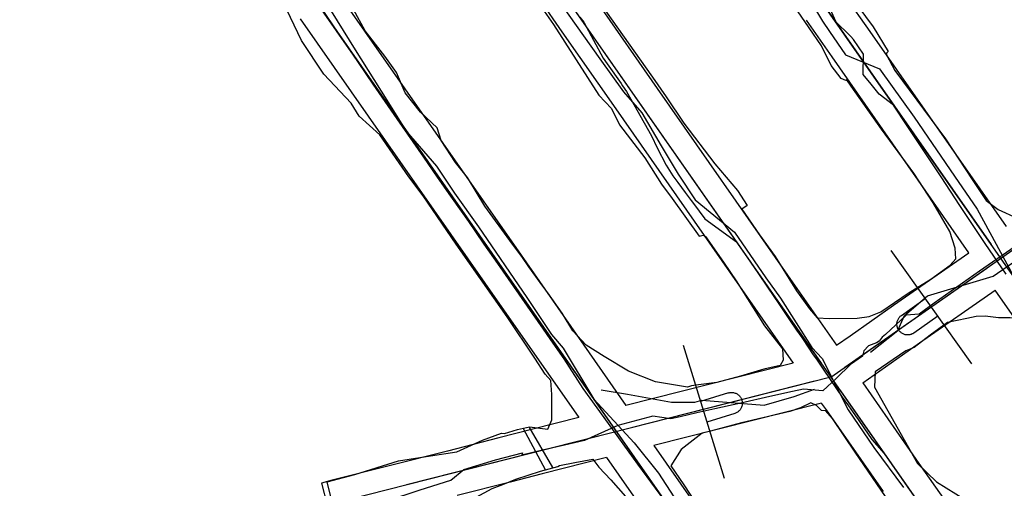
# Model space of a CAD drawing. Header units: inches. Extents: x 1 to 626000, y 0 to 7596230.
# Tile 56 of 68: x 620148 to 620265, y 7595684 to 7595739. Entities that reach past the tile are written whole.
import ezdxf

# ---------------------------------------------------------------- set-up
doc = ezdxf.new("R2010")
doc.units = ezdxf.units.IN
doc.header["$MEASUREMENT"] = 0

msp = doc.modelspace()

# ---------------------------------------------------------------- linework, layer by layer
for points in [[(622284.4, 7592819.49), (619969.04, 7596133.21)], [(619969.98, 7596089.09), (620244.12, 7595696.75)], [(620201.06, 7595801.15), (620263.06, 7595712.42)], [(620145.49, 7595795.12), (620276.43, 7595607.73)], [(620180.98, 7595787.11), (620242.97, 7595698.39)], [(620160.89, 7595773.08), (620231.93, 7595671.42)], [(620175.19, 7595757.33), (620207.47, 7595711.14)], [(620248.75, 7595737.61), (620245.81, 7595741.82)], [(620196.74, 7595687.44), (620199.88, 7595687.92), (620202.91, 7595689.3), (620205.17, 7595690.11), (620205.51, 7595690.08), (620207.04, 7595690.53), (620208.48, 7595690.88), (620210.65, 7595690.6), (620211.09, 7595691.68), (620211.12, 7595692.56), (620211.11, 7595694.69), (620210.99, 7595696.33), (620210.34, 7595697.08), (620209.11, 7595698.98), (620205.84, 7595703.87), (620199.79, 7595712.45), (620195.88, 7595718.16), (620194.2, 7595720.43), (620190.75, 7595725.37), (620188.34, 7595727.59), (620187.38, 7595729.11), (620184.16, 7595732.55), (620181.5, 7595736.53), (620179.32, 7595741.06)], [(620209.65, 7595740.81), (620211.31, 7595738.44), (620216.65, 7595730.08), (620218.18, 7595728.49), (620219.11, 7595726.55), (620222.11, 7595722.65), (620224.09, 7595719.55), (620225.36, 7595717.86), (620228.55, 7595713.42), (620229.02, 7595713.51), (620229.3, 7595713.37), (620230.02, 7595712.29), (620231.48, 7595710.23), (620232.9, 7595708.11), (620236.26, 7595702.81), (620238.38, 7595700.1), (620238.48, 7595698.74), (620238.12, 7595698.13), (620236.18, 7595697.7), (620233.42, 7595696.84), (620230.62, 7595696.1), (620228.46, 7595695.83)], [(620209.72, 7595741.26), (620212.3, 7595737.57)], [(620216.42, 7595741.1), (620223.58, 7595730.85)], [(620216.8, 7595740.99), (620223.03, 7595732.2), (620224.64, 7595729.89), (620226.72, 7595726.76), (620230.37, 7595721.96), (620233.05, 7595718.79), (620234.22, 7595717.04), (620233.58, 7595716.58)], [(620233.58, 7595716.58), (620235.66, 7595713.58), (620237.51, 7595711), (620240.04, 7595706.95), (620241.58, 7595704.8), (620242.51, 7595703.76), (620243.96, 7595703.69), (620247.23, 7595703.73), (620248.66, 7595703.91), (620250.02, 7595704.46), (620253.24, 7595706.65), (620255.93, 7595708.31), (620258.23, 7595709.96), (620258.89, 7595710.74), (620258.82, 7595711.98), (620258.2, 7595713.95), (620256.2, 7595717.34), (620253.92, 7595720.87), (620250.1, 7595726.07), (620246.5, 7595731.14), (620246.01, 7595731.9), (620245.87, 7595731.82), (620245.35, 7595732.05), (620244.15, 7595733.6), (620243.02, 7595735.91), (620241.54, 7595738.03), (620239.31, 7595741.32)], [(620228.46, 7595695.83), (620227.62, 7595695.73), (620227.17, 7595695.57), (620223.36, 7595696.18), (620220.19, 7595697.46), (620217.3, 7595699.17), (620215.16, 7595700.51), (620213.59, 7595702.22), (620212.33, 7595704.3), (620210.65, 7595706.72), (620209.94, 7595707.65), (620208.37, 7595709.78), (620207.65, 7595710.87), (620206.13, 7595712.9), (620203.18, 7595716.95), (620201.13, 7595720.35), (620199.7, 7595722.12), (620198.02, 7595724.71), (620197.54, 7595726.21), (620195.57, 7595728.06), (620193.77, 7595730.35), (620192.74, 7595732.75), (620191.36, 7595734.69), (620189.04, 7595737.68), (620187.64, 7595740.2)], [(620247.3, 7595740.6), (620249.1, 7595738.16), (620250.91, 7595735.22), (620250.71, 7595735.05), (620250.69, 7595734.83), (620251.69, 7595732.99), (620257.66, 7595724.91), (620260.83, 7595720.1), (620262.47, 7595717.64), (620263.92, 7595716.56), (620266.15, 7595715.52)], [(620181.35, 7595739.08), (620203.18, 7595707.85)], [(620244.25, 7595734.61), (620241.22, 7595738.95)], [(620244.12, 7595696.75), (620304.37, 7595738.85)], [(620212.3, 7595737.57), (620218.68, 7595728.44)], [(620264.87, 7595714.54), (620248.75, 7595737.61)], [(620260.44, 7595711.45), (620244.25, 7595734.61)], [(620223.58, 7595730.85), (620239, 7595708.78)], [(620218.68, 7595728.44), (620234.23, 7595706.18)], [(620260.78, 7595698.31), (620251.23, 7595711.7)], [(620207.47, 7595711.14), (620219.88, 7595693.37)], [(620251.54, 7595705.23), (620260.44, 7595711.45)], [(620264.2, 7595710.78), (620264.2, 7595710.78)], [(620245.75, 7595697.9), (620262.56, 7595709.64)], [(620239, 7595708.78), (620244.78, 7595700.51)], [(620203.18, 7595707.85), (620214.29, 7595691.95)], [(620254.61, 7595700.79), (620263.53, 7595707.02)], [(620270.31, 7595697.33), (620263.53, 7595707.02)], [(620234.23, 7595706.18), (620239.67, 7595698.4)], [(620252.46, 7595704.04), (620255.27, 7595706.05)], [(620246.4, 7595701.64), (620251.54, 7595705.23)], [(620275.64, 7595683.53), (620276.65, 7595688.21), (620276.41, 7595688.61), (620276.02, 7595689.08), (620274.31, 7595691.57), (620272.67, 7595693.77), (620269.15, 7595698.79), (620267.87, 7595700.83), (620265.89, 7595703.69), (620265.33, 7595703.74), (620263.94, 7595703.76), (620262.37, 7595703.96), (620261.3, 7595703.92), (620260.18, 7595703.69), (620257.92, 7595703.19), (620255.86, 7595701.7), (620253.97, 7595700.24), (620252.99, 7595699.84), (620249.37, 7595697.36), (620249.29, 7595695.55), (620254.36, 7595686.51), (620256.61, 7595684.37), (620261.2, 7595681.54)], [(620253.94, 7595701.97), (620253.87, 7595701.92), (620253.79, 7595701.87), (620253.71, 7595701.84), (620253.62, 7595701.8), (620253.54, 7595701.78), (620253.45, 7595701.75), (620253.37, 7595701.74), (620253.28, 7595701.73), (620253.19, 7595701.73), (620253.1, 7595701.73), (620253.01, 7595701.74), (620252.92, 7595701.76), (620252.84, 7595701.78), (620252.75, 7595701.81), (620252.67, 7595701.84), (620252.59, 7595701.88), (620252.51, 7595701.93), (620252.44, 7595701.98), (620252.37, 7595702.04), (620252.31, 7595702.1), (620252.24, 7595702.16), (620252.19, 7595702.23), (620252.14, 7595702.3), (620252.09, 7595702.38), (620252.05, 7595702.46), (620252.01, 7595702.54), (620251.98, 7595702.62), (620251.96, 7595702.71), (620251.94, 7595702.79), (620251.93, 7595702.88), (620251.92, 7595702.97), (620251.93, 7595703.06), (620251.93, 7595703.15), (620251.95, 7595703.24), (620251.97, 7595703.32), (620251.99, 7595703.41), (620252.02, 7595703.49), (620252.06, 7595703.57), (620252.1, 7595703.65), (620252.15, 7595703.73), (620252.2, 7595703.8), (620252.26, 7595703.87), (620252.32, 7595703.93), (620252.39, 7595703.99), (620252.46, 7595704.04)], [(620253.94, 7595701.97), (620256.75, 7595703.97)], [(620244.78, 7595700.51), (620246.4, 7595701.64)], [(620226.64, 7595700.5), (620231.49, 7595684.78)], [(620249.23, 7595697.03), (620254.61, 7595700.79)], [(620239.67, 7595698.4), (620219.88, 7595693.37)], [(620244.12, 7595696.75), (620184.53, 7595681.6)], [(620244.12, 7595696.75), (620590.57, 7595200.9)], [(620247.88, 7595696.08), (620249.23, 7595697.03)], [(620242.18, 7595696.26), (620220.67, 7595690.79)], [(620247.88, 7595696.08), (620254.81, 7595686.15)], [(620231.99, 7595694.87), (620228.69, 7595693.86)], [(620231.99, 7595694.87), (620232.07, 7595694.9), (620232.16, 7595694.91), (620232.25, 7595694.93), (620232.34, 7595694.93), (620232.43, 7595694.93), (620232.52, 7595694.92), (620232.6, 7595694.91), (620232.69, 7595694.89), (620232.78, 7595694.86), (620232.86, 7595694.83), (620232.94, 7595694.79), (620233.02, 7595694.75), (620233.09, 7595694.7), (620233.16, 7595694.65), (620233.23, 7595694.59), (620233.29, 7595694.53), (620233.35, 7595694.46), (620233.41, 7595694.39), (620233.45, 7595694.31), (620233.5, 7595694.24), (620233.54, 7595694.16), (620233.57, 7595694.07), (620233.59, 7595693.99), (620233.61, 7595693.9), (620233.63, 7595693.81), (620233.64, 7595693.73), (620233.64, 7595693.64), (620233.63, 7595693.55), (620233.62, 7595693.46), (620233.61, 7595693.37), (620233.58, 7595693.29), (620233.55, 7595693.2), (620233.52, 7595693.12), (620233.48, 7595693.04), (620233.43, 7595692.96), (620233.38, 7595692.89), (620233.33, 7595692.82), (620233.27, 7595692.76), (620233.2, 7595692.7), (620233.13, 7595692.64), (620233.06, 7595692.59), (620232.98, 7595692.54), (620232.9, 7595692.5), (620232.82, 7595692.47), (620232.74, 7595692.44)], [(620245.26, 7595695.11), (620257.31, 7595677.87)], [(620242.68, 7595693.6), (620223.19, 7595688.64)], [(620233.86, 7595673.44), (620234.11, 7595673.44), (620234.71, 7595673.54), (620237.8, 7595673.78), (620246.88, 7595675.97), (620247.19, 7595675.96), (620252.42, 7595677.27), (620252.64, 7595678.37), (620251.58, 7595681.22), (620250.68, 7595682.47), (620250.59, 7595682.61), (620250.59, 7595682.63), (620246.97, 7595687.86), (620244.29, 7595691.83), (620243.53, 7595692.75), (620243.01, 7595692.8), (620242.42, 7595693.38), (620241.73, 7595693.71), (620240.54, 7595693.1), (620239.26, 7595692.67), (620233.53, 7595691.34), (620231.5, 7595690.78), (620229.89, 7595690.37)], [(620242.97, 7595693.67), (620242.68, 7595693.6)], [(620242.97, 7595693.67), (620243.54, 7595692.86)], [(620214.29, 7595691.95), (620208.86, 7595690.57)], [(620232.74, 7595692.44), (620229.44, 7595691.42)], [(620243.54, 7595692.86), (620250.28, 7595683.21)], [(620208.86, 7595690.57), (620204.85, 7595689.55)], [(620216.8, 7595689.81), (620193.93, 7595683.99)], [(620204.85, 7595689.55), (620198.75, 7595688)], [(620229.89, 7595690.37), (620228.89, 7595690.11), (620226.42, 7595688.17), (620225.18, 7595686.24), (620226.72, 7595684.02), (620228.89, 7595680.69), (620231.52, 7595676.78), (620233.29, 7595674.21), (620233.86, 7595673.44)], [(620223.19, 7595688.64), (620234.22, 7595672.86)], [(620189.52, 7595661.31), (620191.32, 7595661.77), (620194.66, 7595662.74), (620194.67, 7595663.14), (620194.47, 7595664.36), (620194.21, 7595665.68), (620193.46, 7595667.55), (620193.05, 7595670.12), (620191.7, 7595677.18), (620190.83, 7595679.22), (620190.57, 7595679.69), (620190.1, 7595680), (620188.74, 7595679.89), (620185.85, 7595679.14), (620184.52, 7595684.37), (620187.82, 7595685.22), (620192.99, 7595686.85), (620196.74, 7595687.44)], [(620198.75, 7595688), (620185.12, 7595684.54)], [(620217.59, 7595687.22), (620209.98, 7595685.29)], [(620217.59, 7595687.22), (620228.62, 7595671.43)], [(620201.4, 7595681.97), (620202.15, 7595682.55), (620204.05, 7595683.58), (620205.3, 7595684.04), (620206.87, 7595684.68), (620209.78, 7595685.61), (620211.81, 7595686.19), (620212.01, 7595686.28), (620213.82, 7595686.66), (620215.94, 7595687.03), (620216.68, 7595686.11), (620218.08, 7595684.59), (620219.82, 7595682.61), (620221.6, 7595681.84), (620223.65, 7595678.73), (620226.66, 7595674.23), (620228.22, 7595672.02)], [(620254.81, 7595686.15), (620259.6, 7595679.31)], [(620209.98, 7595685.29), (620206.17, 7595684.32)], [(620185.12, 7595684.54), (620183.87, 7595684.22)], [(620183.87, 7595684.22), (620185.2, 7595678.99)], [(620206.17, 7595684.32), (620199.92, 7595682.73)]]:
    msp.add_lwpolyline(points)
for points, elevation in [([(620207.66, 7595690.73), (620210.35, 7595685.76)], 233.53), ([(620208.38, 7595690.87), (620211.18, 7595686.04)], 233.83)]:
    msp.add_lwpolyline(points, dxfattribs=dict(elevation=elevation))
for points in [[(620226, 7595680.02, 236.12), (620221.27, 7595686.46, 235.31), (620217.31, 7595691.95, 235.09), (620214.82, 7595695.41, 235.37), (620212.55, 7595698.92, 235.1), (620211, 7595701.14, 235.07), (620210.13, 7595702.4, 234.72), (620204.73, 7595710.16, 233.98), (620203.12, 7595712.46, 233.77), (620201.28, 7595715.12, 233.49), (620199.18, 7595718.12, 233.09), (620197.6, 7595720.4, 232.61), (620195.95, 7595722.76, 232.19), (620192.8, 7595727.29, 231.54), (620191.03, 7595729.83, 231.14), (620189.98, 7595731.37, 231.04), (620189.98, 7595731.37, 231.04), (620188.24, 7595733.93, 230.62), (620185.28, 7595738.29, 230.13), (620182.94, 7595741.75, 229.91)], [(620212.07, 7595741.02, 228.69), (620216.79, 7595734.37, 229.78), (620219.58, 7595730.47, 230.57), (620221.77, 7595727.99, 231), (620224.05, 7595724.1, 231.19), (620226.07, 7595720.73, 231.76), (620228.07, 7595717.72, 232.5), (620232.72, 7595713.87, 233.27), (620236.42, 7595708.46, 234.03), (620238.16, 7595706.08, 234.24), (620241.87, 7595700.24, 234.94), (620243.1, 7595698.96, 234.8), (620246.17, 7595692.89, 234.43), (620249.18, 7595688.44, 233.65), (620252.69, 7595683.7, 232.95)], [(620241.51, 7595741.54, 232.82), (620243.14, 7595738.84, 233.38), (620243.96, 7595737.62, 233.81), (620245.83, 7595734.85, 234.27), (620249.88, 7595733.17, 234.13), (620253.95, 7595727.49, 234.4), (620258.74, 7595720.48, 234.78), (620261.42, 7595716.6, 234.95), (620265.69, 7595708.75, 234.83)], [(620185, 7595740.01, 225.73), (620187.86, 7595735.45, 226.34), (620191.59, 7595729.49, 227.27), (620193.88, 7595725.83, 228.2), (620197.47, 7595721.67, 228.72), (620199.59, 7595718.49, 229.28), (620202.43, 7595714.5, 229.83), (620208.14, 7595706.16, 230.52), (620211.07, 7595701.79, 231.01), (620212.45, 7595700.17, 230.95), (620216.07, 7595694.14, 231), (620220.86, 7595688.97, 231.46), (620223.73, 7595685.4, 231.67), (620225.52, 7595682.58, 231.96)], [(620264.84, 7595708.92, 238.79), (620262.35, 7595712.53, 238.74), (620260.71, 7595715.01, 238.9), (620259.36, 7595717.05, 238.92), (620257.14, 7595720.42, 238.79), (620254.88, 7595723.83, 238.5), (620253.23, 7595726.32, 238.27), (620251.54, 7595728.88, 238.27), (620249.83, 7595730.21, 238.17), (620248.87, 7595731.39, 238.05), (620247.95, 7595732.53, 238.01), (620247.97, 7595734.91, 238.08), (620246.78, 7595736.67, 238.28), (620246.47, 7595737.02, 238.35), (620246.29, 7595737.2, 238.34), (620244.73, 7595738.69, 237.41), (620244.04, 7595740.28, 237.27)], [(620214.41, 7595739.3, 233.49), (620214.88, 7595738.69, 233.39), (620217.19, 7595734.44, 234.06), (620217.67, 7595733.76, 233.99), (620219.31, 7595731.45, 234.64), (620219.47, 7595731.17, 234.57), (620219.95, 7595730.49, 234.54), (620222.9, 7595725.25, 234.99), (620223.55, 7595723.84, 235.24), (620224.65, 7595721.81, 235.63), (620225.42, 7595720.55, 235.75), (620226.02, 7595719.74, 235.95), (620226.88, 7595718.58, 236.48), (620227.6, 7595717.62, 236.64), (620227.85, 7595717.28, 236.53), (620229.2, 7595715.47, 236.75), (620232.96, 7595712.74, 237.17), (620235.54, 7595708.95, 237.41), (620236.61, 7595707.38, 237.84), (620237.96, 7595705.39, 238.21), (620239.23, 7595703.51, 238.43), (620240.06, 7595702.3, 238.57), (620240.36, 7595701.86, 239.51), (620240.66, 7595701.42, 240.11), (620241.51, 7595700.16, 239.27), (620241.96, 7595699.5, 239.28), (620242.48, 7595698.74, 238.79), (620243.27, 7595697.58, 238.88), (620245.44, 7595694.39, 238.66), (620245.44, 7595694.39, 238.66), (620246.2, 7595693.36, 238.58), (620247.03, 7595692.17, 238.6), (620247.33, 7595691.73, 237.88), (620248.03, 7595690.74, 237.66), (620248.96, 7595689.36, 237.55), (620250.43, 7595687.71, 237.17), (620251.34, 7595686.4, 237.24), (620252.52, 7595684.71, 236.89), (620253.51, 7595683.29, 236.67)], [(620248.81, 7595699.7, 235.32), (620252.05, 7595702.25, 235.46), (620252.81, 7595704.04, 235.3), (620255.56, 7595706.36, 235.2), (620263.32, 7595708.69, 235.08), (620271.21, 7595714.12, 235), (620275.18, 7595716.79, 234.81), (620280.11, 7595720.38, 234.75), (620285.15, 7595722.61, 234.8), (620303.62, 7595736.9, 234.44)], [(620269.1, 7595714.38, 238.57), (620261.71, 7595709.26, 238.9), (620256.33, 7595705.48, 238.97), (620254.55, 7595704.2, 238.93), (620253, 7595704.08, 239.01), (620250.56, 7595701.8, 239.88), (620250.2, 7595701.47, 239.87), (620249.81, 7595701.01, 239.36), (620249.52, 7595700.8, 239.2), (620248.58, 7595700.45, 239.43), (620248.02, 7595699.83, 239.3), (620247.84, 7595699.23, 238.96), (620246.44, 7595698.23, 238.9), (620244.76, 7595696.63, 238.88), (620243.15, 7595695.14, 238.69), (620240.86, 7595695.33, 238.37), (620239.59, 7595695.05, 238.03), (620236.88, 7595694.44, 237.72), (620233.45, 7595693.67, 237.27), (620230.37, 7595692.98, 236.88), (620228.24, 7595692.5, 236.63), (620226.27, 7595692.05, 236.22), (620225.19, 7595691.82, 235.93), (620223.07, 7595692.13, 235.82), (620218.92, 7595691.01, 235.25), (620214.96, 7595689.24, 234.79), (620212.61, 7595688.7, 234.46), (620209.99, 7595688.09, 234.26), (620207.55, 7595687.53, 234.28)], [(620216.94, 7595695.24, 231.75), (620220.05, 7595694.72, 231.95), (620225.27, 7595693.79, 232.4), (620228.01, 7595693.79, 232.69), (620228.84, 7595694, 232.78), (620236.21, 7595693.42, 233.95), (620239.79, 7595694.45, 234.36), (620242.19, 7595695.33, 234.52)], [(620200.69, 7595685.82, 234.3), (620204.44, 7595686.95, 234.14), (620207.63, 7595687.79, 234.29), (620207.55, 7595687.53, 234.28)], [(620188.96, 7595681.28, 235.53), (620191.59, 7595682.13, 235.48), (620195.54, 7595683.4, 234.96), (620199.18, 7595684.57, 234.58), (620200.69, 7595685.82, 234.3), (620200.69, 7595685.82, 234.3)]]:
    msp.add_polyline3d(points)

doc.saveas('drawing.dxf')
